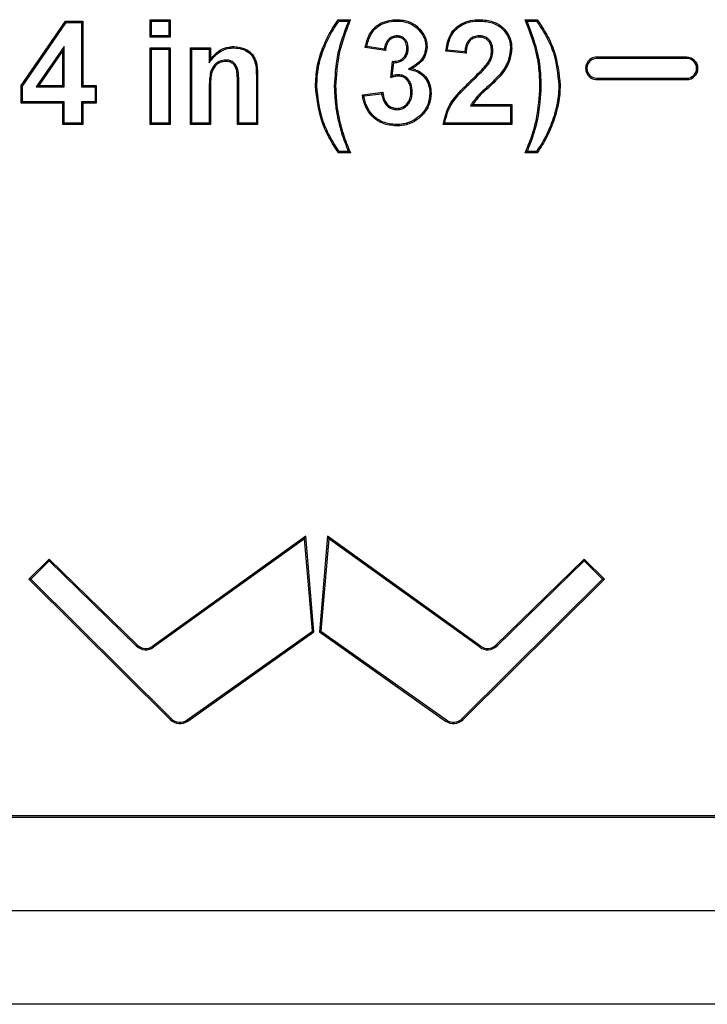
# Model space of a CAD drawing. Header units: inches. Extents: x 0.3 to 33.8, y 0.2 to 21.7.
# Tile 6 of 192: x 12.2769 to 12.3687, y 6.2829 to 6.4144. Entities that reach past the tile are written whole.
import ezdxf

# ---------------------------------------------------------------- set-up
doc = ezdxf.new("R2010")
doc.units = ezdxf.units.IN
doc.header["$MEASUREMENT"] = 0

msp = doc.modelspace()

# ---------------------------------------------------------------- linework, layer by layer
at = {"color": 7, "linetype": 'Continuous', "lineweight": 25}
for p, q in [((12.27709320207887, 6.405614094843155), (12.28301347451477, 6.414237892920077)), ((12.27726817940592, 6.405559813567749), (12.28310559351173, 6.414062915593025)), ((12.28310559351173, 6.414062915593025), (12.28301347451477, 6.414237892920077)), ((12.28301347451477, 6.414237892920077), (12.28534961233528, 6.414237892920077)), ((12.28310559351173, 6.414062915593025), (12.28517463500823, 6.414062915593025)), ((12.28517463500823, 6.414062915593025), (12.28534961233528, 6.414237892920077)), ((12.28517463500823, 6.414062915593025), (12.28517463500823, 6.405447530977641)), ((12.28534961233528, 6.414237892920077), (12.28534961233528, 6.405622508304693)), ((12.29449894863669, 6.414242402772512), (12.29432397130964, 6.414417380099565)), ((12.29432397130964, 6.414417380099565), (12.29701627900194, 6.414417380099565)), ((12.29432397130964, 6.412084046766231), (12.29432397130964, 6.414417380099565)), ((12.29449894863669, 6.412259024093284), (12.29449894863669, 6.414242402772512)), ((12.29449894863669, 6.414242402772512), (12.29684130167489, 6.414242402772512)), ((12.29684130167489, 6.414242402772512), (12.29701627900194, 6.414417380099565)), ((12.29684130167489, 6.414242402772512), (12.29684130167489, 6.412259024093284)), ((12.29701627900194, 6.414417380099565), (12.29701627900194, 6.412084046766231)), ((12.31954316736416, 6.414242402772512), (12.31945217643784, 6.414417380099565)), ((12.31945217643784, 6.414417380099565), (12.32106756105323, 6.414417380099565)), ((12.31954316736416, 6.414242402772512), (12.32080938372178, 6.414242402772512)), ((12.32724926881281, 6.41424234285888), (12.32724865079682, 6.414417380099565)), ((12.3383090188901, 6.414242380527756), (12.33830954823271, 6.414417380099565)), ((12.34440089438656, 6.414417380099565), (12.34601627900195, 6.414417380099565)), ((12.34465909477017, 6.414242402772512), (12.34592619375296, 6.414242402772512)), ((12.29449894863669, 6.412259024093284), (12.29432397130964, 6.412084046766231)), ((12.29701627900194, 6.412084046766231), (12.29432397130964, 6.412084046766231)), ((12.29684130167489, 6.412259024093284), (12.29449894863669, 6.412259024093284)), ((12.29684130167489, 6.412259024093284), (12.29701627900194, 6.412084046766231)), ((12.32727079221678, 6.412259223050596), (12.32727108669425, 6.412084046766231)), ((12.33021138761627, 6.413038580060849), (12.33033919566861, 6.413158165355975)), ((12.33825371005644, 6.412259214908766), (12.33825345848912, 6.412084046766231)), ((12.28283228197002, 6.410847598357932), (12.27912501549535, 6.405447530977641)), ((12.28283228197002, 6.410847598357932), (12.28265730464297, 6.410283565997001)), ((12.28283228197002, 6.405447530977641), (12.28283228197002, 6.410847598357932)), ((12.29449894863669, 6.410473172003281), (12.29432397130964, 6.410648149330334)), ((12.29432397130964, 6.400417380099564), (12.29432397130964, 6.410648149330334)), ((12.29432397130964, 6.410648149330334), (12.29701627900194, 6.410648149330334)), ((12.29684130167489, 6.410473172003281), (12.29701627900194, 6.410648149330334)), ((12.29701627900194, 6.410648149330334), (12.29701627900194, 6.400417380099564)), ((12.2998835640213, 6.410473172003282), (12.29970858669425, 6.410648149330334)), ((12.29970858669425, 6.410648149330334), (12.30240089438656, 6.410648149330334)), ((12.29970858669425, 6.400417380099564), (12.29970858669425, 6.410648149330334)), ((12.30222591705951, 6.410473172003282), (12.30240089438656, 6.410648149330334)), ((12.30240089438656, 6.410648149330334), (12.30240089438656, 6.409172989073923)), ((12.30551134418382, 6.41065259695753), (12.30551107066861, 6.410827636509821)), ((12.32573422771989, 6.41028917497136), (12.32304192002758, 6.410693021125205)), ((12.32558613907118, 6.410488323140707), (12.32325265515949, 6.410838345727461)), ((12.33112327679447, 6.410828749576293), (12.331298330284, 6.410827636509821)), ((12.28265730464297, 6.410283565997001), (12.27945738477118, 6.405622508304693)), ((12.28265730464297, 6.405622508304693), (12.28265730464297, 6.410283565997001)), ((12.29449894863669, 6.400592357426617), (12.29449894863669, 6.410473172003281)), ((12.29449894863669, 6.410473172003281), (12.29684130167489, 6.410473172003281)), ((12.29684130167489, 6.410473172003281), (12.29684130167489, 6.400592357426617)), ((12.2998835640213, 6.400592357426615), (12.2998835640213, 6.410473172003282)), ((12.2998835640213, 6.410473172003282), (12.30222591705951, 6.410473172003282)), ((12.30222591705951, 6.410473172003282), (12.30222591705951, 6.408671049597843)), ((12.31751682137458, 6.410535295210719), (12.31735442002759, 6.410600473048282)), ((12.32878114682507, 6.410591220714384), (12.32860602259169, 6.410592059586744)), ((12.33650345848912, 6.409930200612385), (12.33381115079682, 6.410193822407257)), ((12.33634206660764, 6.410121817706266), (12.33400658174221, 6.410350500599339)), ((12.34008885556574, 6.410245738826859), (12.33991371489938, 6.410247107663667)), ((12.3424310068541, 6.41060913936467), (12.34260602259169, 6.41060888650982)), ((12.35396499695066, 6.409242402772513), (12.35396499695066, 6.409417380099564)), ((12.36596499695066, 6.409417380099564), (12.35396499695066, 6.409417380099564)), ((12.36596499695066, 6.409242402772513), (12.36596499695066, 6.409417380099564)), ((12.30222591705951, 6.408671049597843), (12.30240089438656, 6.409172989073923)), ((12.3044498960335, 6.409028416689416), (12.30445097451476, 6.408853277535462)), ((12.32645217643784, 6.406679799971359), (12.326704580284, 6.408853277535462)), ((12.32665635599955, 6.406921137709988), (12.32686031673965, 6.408677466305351)), ((12.33952731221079, 6.408532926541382), (12.33938086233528, 6.408628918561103)), ((12.36596499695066, 6.409242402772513), (12.35396499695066, 6.409242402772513)), ((12.30850796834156, 6.406743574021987), (12.30868294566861, 6.406744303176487)), ((12.30850796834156, 6.406743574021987), (12.30850796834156, 6.400592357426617)), ((12.30868294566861, 6.406744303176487), (12.30868294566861, 6.400417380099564)), ((12.32752432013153, 6.407054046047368), (12.32752068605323, 6.406878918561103)), ((12.32881751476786, 6.407818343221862), (12.32928470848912, 6.407885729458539)), ((12.34111035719, 6.407204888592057), (12.34124865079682, 6.407097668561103)), ((12.27726817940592, 6.405559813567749), (12.27709320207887, 6.405614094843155)), ((12.27709320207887, 6.40328917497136), (12.27709320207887, 6.405614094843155)), ((12.27726817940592, 6.403464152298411), (12.27726817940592, 6.405559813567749)), ((12.27912501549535, 6.405447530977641), (12.27945738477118, 6.405622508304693)), ((12.27912501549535, 6.405447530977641), (12.28283228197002, 6.405447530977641)), ((12.27945738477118, 6.405622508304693), (12.28265730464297, 6.405622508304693)), ((12.28283228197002, 6.405447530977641), (12.28265730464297, 6.405622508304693)), ((12.28517463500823, 6.405447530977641), (12.28534961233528, 6.405622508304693)), ((12.28517463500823, 6.405447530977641), (12.2869695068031, 6.405447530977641)), ((12.28534961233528, 6.405622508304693), (12.28714448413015, 6.405622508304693)), ((12.2869695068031, 6.405447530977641), (12.28714448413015, 6.405622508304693)), ((12.2869695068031, 6.405447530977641), (12.2869695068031, 6.403464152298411)), ((12.28714448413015, 6.405622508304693), (12.28714448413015, 6.40328917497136)), ((12.30616561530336, 6.405667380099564), (12.3059906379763, 6.405667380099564)), ((12.3059906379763, 6.400417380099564), (12.3059906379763, 6.405667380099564)), ((12.30616561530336, 6.400592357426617), (12.30616561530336, 6.405667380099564)), ((12.31657588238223, 6.405541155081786), (12.31640089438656, 6.405541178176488)), ((12.31891821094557, 6.405487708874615), (12.31909320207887, 6.405487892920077)), ((12.33735952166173, 6.406242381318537), (12.33723823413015, 6.406368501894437)), ((12.34655024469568, 6.405487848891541), (12.34637525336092, 6.405487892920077)), ((12.34889257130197, 6.405682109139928), (12.34906756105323, 6.405681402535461)), ((12.35396499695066, 6.406592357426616), (12.35396499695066, 6.406417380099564)), ((12.35396499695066, 6.406592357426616), (12.36596499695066, 6.406592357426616)), ((12.35396499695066, 6.406417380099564), (12.36596499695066, 6.406417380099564)), ((12.36596499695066, 6.406592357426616), (12.36596499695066, 6.406417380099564)), ((12.30222591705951, 6.405076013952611), (12.30222591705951, 6.400592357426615)), ((12.30222591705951, 6.405076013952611), (12.30240089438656, 6.405075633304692)), ((12.30240089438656, 6.405075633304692), (12.30240089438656, 6.400417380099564)), ((12.32268294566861, 6.404394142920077), (12.32537525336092, 6.404725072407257)), ((12.32287850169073, 6.40424188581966), (12.32522646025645, 6.40453048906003)), ((12.32931952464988, 6.404791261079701), (12.32914448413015, 6.404789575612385)), ((12.3316617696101, 6.404612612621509), (12.33183679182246, 6.404612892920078)), ((12.27726817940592, 6.403464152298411), (12.27709320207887, 6.40328917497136)), ((12.28265730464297, 6.40328917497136), (12.27709320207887, 6.40328917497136)), ((12.28283228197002, 6.403464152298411), (12.27726817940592, 6.403464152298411)), ((12.28283228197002, 6.403464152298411), (12.28265730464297, 6.40328917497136)), ((12.28265730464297, 6.400417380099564), (12.28265730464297, 6.40328917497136)), ((12.28283228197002, 6.400592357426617), (12.28283228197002, 6.403464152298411)), ((12.2869695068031, 6.403464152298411), (12.28517463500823, 6.403464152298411)), ((12.28517463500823, 6.403464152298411), (12.28517463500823, 6.400592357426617)), ((12.28517463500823, 6.403464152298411), (12.28534961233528, 6.40328917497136)), ((12.28534961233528, 6.40328917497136), (12.28534961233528, 6.400417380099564)), ((12.28714448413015, 6.40328917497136), (12.28534961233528, 6.40328917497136)), ((12.2869695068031, 6.403464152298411), (12.28714448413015, 6.40328917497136)), ((12.33709161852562, 6.40293471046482), (12.33740369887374, 6.403109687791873)), ((12.33709161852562, 6.40293471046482), (12.34243104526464, 6.40293471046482)), ((12.33740369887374, 6.403109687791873), (12.34260602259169, 6.403109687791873)), ((12.34243104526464, 6.40293471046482), (12.34260602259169, 6.403109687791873)), ((12.34243104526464, 6.40293471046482), (12.34243104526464, 6.400592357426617)), ((12.34260602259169, 6.403109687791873), (12.34260602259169, 6.400417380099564)), ((12.32726596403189, 6.402396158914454), (12.32726828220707, 6.402571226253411)), ((12.34825764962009, 6.401589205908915), (12.34842533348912, 6.40153917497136)), ((12.28283228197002, 6.400592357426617), (12.28265730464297, 6.400417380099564)), ((12.28534961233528, 6.400417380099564), (12.28265730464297, 6.400417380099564)), ((12.28517463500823, 6.400592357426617), (12.28283228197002, 6.400592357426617)), ((12.28517463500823, 6.400592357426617), (12.28534961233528, 6.400417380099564)), ((12.29449894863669, 6.400592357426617), (12.29432397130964, 6.400417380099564)), ((12.29701627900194, 6.400417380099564), (12.29432397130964, 6.400417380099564)), ((12.29684130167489, 6.400592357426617), (12.29449894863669, 6.400592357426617)), ((12.29684130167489, 6.400592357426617), (12.29701627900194, 6.400417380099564)), ((12.2998835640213, 6.400592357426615), (12.29970858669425, 6.400417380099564)), ((12.30240089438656, 6.400417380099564), (12.29970858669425, 6.400417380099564)), ((12.30222591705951, 6.400592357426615), (12.2998835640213, 6.400592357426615)), ((12.30222591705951, 6.400592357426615), (12.30240089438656, 6.400417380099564)), ((12.30616561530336, 6.400592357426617), (12.3059906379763, 6.400417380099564)), ((12.30868294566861, 6.400417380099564), (12.3059906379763, 6.400417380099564)), ((12.30850796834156, 6.400592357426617), (12.30616561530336, 6.400592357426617)), ((12.30850796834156, 6.400592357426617), (12.30868294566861, 6.400417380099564)), ((12.32721183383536, 6.400412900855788), (12.32721219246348, 6.400237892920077)), ((12.34260602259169, 6.400417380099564), (12.33345217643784, 6.400417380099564)), ((12.34243104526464, 6.400592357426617), (12.33365291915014, 6.400592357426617)), ((12.34243104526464, 6.400592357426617), (12.34260602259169, 6.400417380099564)), ((12.31987642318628, 6.39930667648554), (12.32004392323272, 6.399357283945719)), ((12.32106756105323, 6.396648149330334), (12.31945217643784, 6.396648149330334)), ((12.32080598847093, 6.396823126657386), (12.31954436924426, 6.396823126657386)), ((12.34601627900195, 6.396648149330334), (12.34440089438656, 6.396648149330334)), ((12.34592366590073, 6.396823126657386), (12.34466325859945, 6.396823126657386)), ((12.3151078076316, 6.345420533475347), (12.29468639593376, 6.330741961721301)), ((12.31495951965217, 6.34509845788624), (12.29478852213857, 6.330599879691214)), ((12.31495951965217, 6.34509845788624), (12.3151078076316, 6.345420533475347)), ((12.31600787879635, 6.332738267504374), (12.31495951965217, 6.34509845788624)), ((12.31619069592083, 6.332653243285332), (12.3151078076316, 6.345420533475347)), ((12.31802219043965, 6.345420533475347), (12.31693930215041, 6.332653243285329)), ((12.31817047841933, 6.345098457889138), (12.31712211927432, 6.332738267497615)), ((12.31817047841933, 6.345098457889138), (12.31802219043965, 6.345420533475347)), ((12.33844360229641, 6.330741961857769), (12.31802219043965, 6.345420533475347)), ((12.33834147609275, 6.330599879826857), (12.31817047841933, 6.345098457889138)), ((12.28083844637, 6.342377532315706), (12.27815328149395, 6.339688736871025)), ((12.28084023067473, 6.342131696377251), (12.28083844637, 6.342377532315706)), ((12.29264467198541, 6.330893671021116), (12.28083844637, 6.342377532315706)), ((12.35229154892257, 6.342377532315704), (12.34048532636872, 6.330893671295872)), ((12.35228976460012, 6.342131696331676), (12.35229154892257, 6.342377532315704)), ((12.35497671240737, 6.339688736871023), (12.35229154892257, 6.342377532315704)), ((12.28084023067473, 6.342131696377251), (12.2784010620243, 6.339689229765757)), ((12.29252266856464, 6.330768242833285), (12.28084023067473, 6.342131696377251)), ((12.35228976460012, 6.342131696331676), (12.34060732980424, 6.330768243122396)), ((12.35472893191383, 6.339689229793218), (12.35228976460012, 6.342131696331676)), ((12.2784010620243, 6.339689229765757), (12.27815328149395, 6.339688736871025)), ((12.27815328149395, 6.339688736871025), (12.29702327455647, 6.320942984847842)), ((12.2784010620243, 6.339689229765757), (12.29714659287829, 6.321067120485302)), ((12.33598340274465, 6.321067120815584), (12.35472893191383, 6.339689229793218)), ((12.33610672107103, 6.320942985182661), (12.35497671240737, 6.339688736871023)), ((12.35472893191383, 6.339689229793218), (12.35497671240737, 6.339688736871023)), ((12.29925550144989, 6.320891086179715), (12.31600787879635, 6.332738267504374)), ((12.29935653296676, 6.320748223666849), (12.31619069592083, 6.332653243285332)), ((12.31600787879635, 6.332738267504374), (12.31619069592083, 6.332653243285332)), ((12.31712211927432, 6.332738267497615), (12.31693930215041, 6.332653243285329)), ((12.31693930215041, 6.332653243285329), (12.3337734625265, 6.3207482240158)), ((12.31712211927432, 6.332738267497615), (12.3338744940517, 6.320891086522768)), ((12.29252266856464, 6.330768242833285), (12.29264467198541, 6.330893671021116)), ((12.29478852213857, 6.330599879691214), (12.29468639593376, 6.330741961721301)), ((12.33834147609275, 6.330599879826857), (12.33844360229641, 6.330741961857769)), ((12.34060732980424, 6.330768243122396), (12.34048532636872, 6.330893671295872)), ((12.29714659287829, 6.321067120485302), (12.29702327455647, 6.320942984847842)), ((12.29925550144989, 6.320891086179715), (12.29935653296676, 6.320748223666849)), ((12.3338744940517, 6.320891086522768), (12.3337734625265, 6.3207482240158)), ((12.33598340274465, 6.321067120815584), (12.33610672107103, 6.320942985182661)), ((12.24523036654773, 6.308135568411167), (12.53656499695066, 6.308135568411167)), ((12.24610895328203, 6.307917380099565), (12.53656499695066, 6.307917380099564)), ((13.12555763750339, 6.295417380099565), (12.2255576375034, 6.295417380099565)), ((13.12555763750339, 6.282917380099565), (12.2255576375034, 6.282917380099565))]:
    msp.add_line(p, q, dxfattribs=at)
at = {"color": 7, "linetype": 'Continuous', "lineweight": 25, "flags": 128}
for points in [[(12.34465909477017, 6.414242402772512), (12.34453005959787, 6.414329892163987), (12.34440089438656, 6.414417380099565)], [(12.34592619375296, 6.414242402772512), (12.34597126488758, 6.414329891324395), (12.34601627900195, 6.414417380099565)], [(12.31954436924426, 6.396823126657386), (12.31949824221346, 6.396735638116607), (12.31945217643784, 6.396648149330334)], [(12.32080598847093, 6.396823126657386), (12.32093670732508, 6.39673563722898), (12.32106756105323, 6.396648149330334)], [(12.34466325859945, 6.396823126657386), (12.34453210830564, 6.396735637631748), (12.34440089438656, 6.396648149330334)], [(12.34592366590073, 6.396823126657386), (12.34596999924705, 6.39673563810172), (12.34601627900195, 6.396648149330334)]]:
    msp.add_lwpolyline(points, dxfattribs=at)
at = {"color": 7, "linetype": 'Continuous', "lineweight": 25}
for centre, radius, start, end in [((12.35396499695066, 6.407917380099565), 0.001500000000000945, 90, 270.0000000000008), ((12.36596499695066, 6.407917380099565), 0.001500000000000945, 270.0000000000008, 90), ((12.35396499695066, 6.407917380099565), 0.001325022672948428, 90, 270.0000000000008), ((12.36596499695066, 6.407917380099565), 0.001325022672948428, 270.0000000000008, 90), ((12.29375607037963, 6.332036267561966), 0.001768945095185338, 225.7929955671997, 305.707953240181), ((12.29375607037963, 6.332036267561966), 0.00159396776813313, 225.792995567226, 305.7079532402), ((12.33937392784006, 6.332036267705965), 0.001768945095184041, 234.2920472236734, 314.2070111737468), ((12.33937392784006, 6.332036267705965), 0.001593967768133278, 234.2920472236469, 314.2070111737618), ((12.29830579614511, 6.322234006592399), 0.001819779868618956, 225.1892415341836, 305.2677223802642), ((12.29830579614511, 6.322234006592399), 0.001644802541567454, 225.18924153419, 305.267722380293), ((12.33482419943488, 6.322234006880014), 0.001819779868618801, 234.7322742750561, 314.8107605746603), ((12.33482419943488, 6.322234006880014), 0.001644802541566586, 234.7322742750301, 314.8107605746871)]:
    msp.add_arc(centre, radius, start, end, dxfattribs=at)
for points, knots in [([(12.31735442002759, 6.410600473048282), (12.31751002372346, 6.410970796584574), (12.31782131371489, 6.411711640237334), (12.31849742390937, 6.413002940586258), (12.31908729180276, 6.413876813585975), (12.31945217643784, 6.414417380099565)], [0, 0, 0, 0, 0.2759974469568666, 0.5521414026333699, 1, 1, 1, 1]), ([(12.31751682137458, 6.410535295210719), (12.3176724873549, 6.410905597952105), (12.31798390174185, 6.411646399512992), (12.31864086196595, 6.412898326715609), (12.31920407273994, 6.413737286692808), (12.31954316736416, 6.414242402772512)], [0, 0, 0, 0, 0.2845467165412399, 0.5692441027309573, 1, 1, 1, 1]), ([(12.32080938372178, 6.414242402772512), (12.32052391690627, 6.413491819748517), (12.3199527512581, 6.411990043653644), (12.31910466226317, 6.409094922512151), (12.31899059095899, 6.406888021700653), (12.31891821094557, 6.405487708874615)], [0, 0, 0, 0, 0.2674999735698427, 0.5352173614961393, 1, 1, 1, 1]), ([(12.32106756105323, 6.414417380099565), (12.32077846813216, 6.413668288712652), (12.3202000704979, 6.412169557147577), (12.31929945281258, 6.409223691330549), (12.31917405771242, 6.406952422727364), (12.31909320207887, 6.405487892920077)], [0, 0, 0, 0, 0.261956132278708, 0.5241041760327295, 1, 1, 1, 1]), ([(12.32080938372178, 6.414242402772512), (12.32085233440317, 6.414271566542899), (12.32093823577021, 6.414329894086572), (12.32102445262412, 6.414388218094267), (12.32106756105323, 6.414417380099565)], [0, 0, 0, 0, 0.4999999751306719, 1, 1, 1, 1]), ([(12.32304192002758, 6.410693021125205), (12.32318889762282, 6.411307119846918), (12.32342714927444, 6.412302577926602), (12.32429452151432, 6.413446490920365), (12.32532598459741, 6.41408611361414), (12.32634765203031, 6.414385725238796), (12.32700861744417, 6.414408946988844), (12.32724865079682, 6.414417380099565)], [0, 0, 0, 0, 0.3031511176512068, 0.4914099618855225, 0.6794278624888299, 0.8835824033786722, 0.9999999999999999, 0.9999999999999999, 0.9999999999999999, 0.9999999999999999]), ([(12.32325265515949, 6.410838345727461), (12.32338848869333, 6.411366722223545), (12.3236158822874, 6.412251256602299), (12.3243938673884, 6.413294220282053), (12.32536008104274, 6.413905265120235), (12.32634532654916, 6.414208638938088), (12.32699653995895, 6.414232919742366), (12.32724926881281, 6.41424234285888)], [0, 0, 0, 0, 0.2816635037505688, 0.471521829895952, 0.661204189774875, 0.8685170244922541, 0.9999999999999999, 0.9999999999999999, 0.9999999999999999, 0.9999999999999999]), ([(12.32724865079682, 6.414417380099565), (12.3275479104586, 6.414403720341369), (12.32831333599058, 6.414368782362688), (12.3294348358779, 6.413987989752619), (12.33006011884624, 6.413414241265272), (12.33033919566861, 6.413158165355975)], [0, 0, 0, 0, 0.2622320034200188, 0.6707187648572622, 0.9999999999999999, 0.9999999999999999, 0.9999999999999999, 0.9999999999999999]), ([(12.32724926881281, 6.41424234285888), (12.32753523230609, 6.414229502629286), (12.32826965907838, 6.414196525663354), (12.32934551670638, 6.413834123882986), (12.32994491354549, 6.413283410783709), (12.33021138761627, 6.413038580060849)], [0, 0, 0, 0, 0.261540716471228, 0.6717028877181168, 1, 1, 1, 1]), ([(12.33381115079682, 6.410193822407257), (12.33391497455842, 6.410856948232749), (12.33408198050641, 6.411923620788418), (12.33489445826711, 6.413196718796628), (12.33590514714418, 6.413929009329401), (12.33707821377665, 6.414353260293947), (12.33790378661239, 6.414396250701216), (12.33830954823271, 6.414417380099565)], [0, 0, 0, 0, 0.2891442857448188, 0.4651036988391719, 0.6413562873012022, 0.8237298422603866, 1, 1, 1, 1]), ([(12.33400658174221, 6.410350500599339), (12.33410775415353, 6.410931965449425), (12.33427408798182, 6.411887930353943), (12.33500454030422, 6.413049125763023), (12.33594476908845, 6.413746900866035), (12.33707622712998, 6.414175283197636), (12.33789224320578, 6.414219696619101), (12.3383090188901, 6.414242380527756)], [0, 0, 0, 0, 0.2717156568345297, 0.4467176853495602, 0.6220911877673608, 0.8069851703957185, 1, 1, 1, 1]), ([(12.3383090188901, 6.414242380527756), (12.33889576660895, 6.414204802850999), (12.33989226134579, 6.414140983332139), (12.34114343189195, 6.413455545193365), (12.34197524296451, 6.412541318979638), (12.34238320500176, 6.411524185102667), (12.34241771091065, 6.410863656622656), (12.3424310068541, 6.41060913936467)], [0, 0, 0, 0, 0.283085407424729, 0.480774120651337, 0.6783583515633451, 0.8760638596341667, 1, 1, 1, 1]), ([(12.33830954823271, 6.414417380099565), (12.33891609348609, 6.414377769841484), (12.33995203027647, 6.414310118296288), (12.34125539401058, 6.413594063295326), (12.34212661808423, 6.412635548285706), (12.34255526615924, 6.411569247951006), (12.34259189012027, 6.410876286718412), (12.34260602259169, 6.41060888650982)], [0, 0, 0, 0, 0.2802385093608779, 0.4786277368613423, 0.6769197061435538, 0.8753296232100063, 1, 1, 1, 1]), ([(12.34637525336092, 6.405487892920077), (12.34635167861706, 6.406292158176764), (12.34630450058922, 6.407901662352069), (12.34574038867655, 6.410933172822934), (12.34492592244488, 6.413051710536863), (12.34440089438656, 6.414417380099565)], [0, 0, 0, 0, 0.2619609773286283, 0.5242390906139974, 1, 1, 1, 1]), ([(12.34655024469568, 6.405487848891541), (12.34652674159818, 6.406292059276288), (12.34647970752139, 6.407901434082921), (12.34593449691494, 6.410871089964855), (12.34515412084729, 6.412933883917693), (12.34465909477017, 6.414242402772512)], [0, 0, 0, 0, 0.267519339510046, 0.5353560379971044, 1, 1, 1, 1]), ([(12.34592619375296, 6.414242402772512), (12.34636971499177, 6.413570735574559), (12.34725716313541, 6.412226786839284), (12.34851277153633, 6.409400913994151), (12.34874391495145, 6.407137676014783), (12.34889257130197, 6.405682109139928)], [0, 0, 0, 0, 0.2628299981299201, 0.5259003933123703, 1, 1, 1, 1]), ([(12.34601627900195, 6.414417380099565), (12.346463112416, 6.413748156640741), (12.34735726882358, 6.41240897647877), (12.34866209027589, 6.409533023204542), (12.34890734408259, 6.407203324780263), (12.34906756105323, 6.405681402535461)], [0, 0, 0, 0, 0.2572513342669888, 0.5147845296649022, 1, 1, 1, 1]), ([(12.32727079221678, 6.412259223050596), (12.32706861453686, 6.412237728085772), (12.32667002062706, 6.412195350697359), (12.32618623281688, 6.411854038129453), (12.32580507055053, 6.411350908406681), (12.32564782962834, 6.410868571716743), (12.32559652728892, 6.410552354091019), (12.32558613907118, 6.410488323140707)], [0, 0, 0, 0, 0.2249051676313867, 0.4434012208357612, 0.6401604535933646, 0.9271360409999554, 1, 1, 1, 1]), ([(12.32727108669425, 6.412084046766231), (12.32710018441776, 6.412067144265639), (12.32675687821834, 6.412033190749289), (12.32633194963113, 6.411745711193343), (12.32598490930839, 6.41130782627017), (12.3258056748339, 6.410800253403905), (12.32575412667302, 6.410431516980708), (12.32573422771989, 6.41028917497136)], [0, 0, 0, 0, 0.1954191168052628, 0.3925552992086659, 0.5703781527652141, 0.8341546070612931, 1, 1, 1, 1]), ([(12.32878114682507, 6.410591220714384), (12.32876415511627, 6.410830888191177), (12.32873505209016, 6.41124138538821), (12.32844333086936, 6.41175478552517), (12.32806168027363, 6.412089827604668), (12.32764206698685, 6.412242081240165), (12.32737637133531, 6.412254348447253), (12.32727079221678, 6.412259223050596)], [0, 0, 0, 0, 0.2819487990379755, 0.4829157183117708, 0.6843766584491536, 0.8745811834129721, 1, 1, 1, 1]), ([(12.32860602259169, 6.410592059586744), (12.32858569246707, 6.410844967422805), (12.32855344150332, 6.411246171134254), (12.32824608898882, 6.41170818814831), (12.3278990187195, 6.411976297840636), (12.32754934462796, 6.412072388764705), (12.32734139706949, 6.412081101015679), (12.32727108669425, 6.412084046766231)], [0, 0, 0, 0, 0.332112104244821, 0.5268504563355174, 0.7220126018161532, 0.9060080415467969, 1, 1, 1, 1]), ([(12.33021138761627, 6.413038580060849), (12.33046495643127, 6.412716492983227), (12.3308435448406, 6.412235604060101), (12.33108968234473, 6.41144672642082), (12.33111191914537, 6.411037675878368), (12.33112327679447, 6.410828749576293)], [0, 0, 0, 0, 0.4980661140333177, 0.7436326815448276, 0.9999999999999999, 0.9999999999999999, 0.9999999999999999, 0.9999999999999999]), ([(12.33033919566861, 6.413158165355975), (12.33059302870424, 6.412837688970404), (12.33098558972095, 6.412342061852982), (12.33125872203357, 6.411513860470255), (12.33128492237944, 6.411059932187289), (12.331298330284, 6.410827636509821)], [0, 0, 0, 0, 0.4718407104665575, 0.7297169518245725, 1, 1, 1, 1]), ([(12.33825371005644, 6.412259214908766), (12.33800499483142, 6.412239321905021), (12.3375705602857, 6.412204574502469), (12.33703245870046, 6.411875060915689), (12.33663122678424, 6.41139009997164), (12.3364209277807, 6.410773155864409), (12.33636632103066, 6.410322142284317), (12.33634206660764, 6.410121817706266)], [0, 0, 0, 0, 0.2303493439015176, 0.4023545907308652, 0.5742820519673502, 0.8109108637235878, 1, 1, 1, 1]), ([(12.33825345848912, 6.412084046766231), (12.33800326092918, 6.412062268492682), (12.33758672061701, 6.412026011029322), (12.33709659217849, 6.411693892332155), (12.33674760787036, 6.411226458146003), (12.33656478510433, 6.41061079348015), (12.33652302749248, 6.410147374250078), (12.33650345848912, 6.409930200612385)], [0, 0, 0, 0, 0.2370883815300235, 0.3947155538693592, 0.5522833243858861, 0.7901851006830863, 1, 1, 1, 1]), ([(12.33991371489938, 6.410247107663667), (12.33989723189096, 6.41052625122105), (12.33987056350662, 6.410977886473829), (12.33957143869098, 6.411535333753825), (12.33919003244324, 6.411876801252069), (12.33872666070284, 6.412059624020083), (12.33840979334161, 6.412075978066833), (12.33825345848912, 6.412084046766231)], [0, 0, 0, 0, 0.2955569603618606, 0.4781910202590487, 0.6616268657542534, 0.8330547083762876, 0.9999999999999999, 0.9999999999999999, 0.9999999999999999, 0.9999999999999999]), ([(12.34008885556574, 6.410245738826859), (12.34007098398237, 6.410540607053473), (12.34004139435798, 6.411028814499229), (12.33971659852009, 6.411639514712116), (12.33929085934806, 6.412024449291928), (12.33877608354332, 6.412231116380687), (12.33842486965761, 6.412250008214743), (12.33825371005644, 6.412259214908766)], [0, 0, 0, 0, 0.2845587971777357, 0.4711383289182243, 0.658457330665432, 0.8335535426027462, 1, 1, 1, 1]), ([(12.30222591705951, 6.408671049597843), (12.30246898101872, 6.408992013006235), (12.30295846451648, 6.409638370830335), (12.30394081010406, 6.410379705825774), (12.30486217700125, 6.410634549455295), (12.30538545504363, 6.410649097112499), (12.30551134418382, 6.41065259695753)], [0, 0, 0, 0, 0.3014686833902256, 0.6070992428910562, 0.9054767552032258, 1, 1, 1, 1]), ([(12.30240089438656, 6.409172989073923), (12.30280576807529, 6.409623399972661), (12.30347686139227, 6.410369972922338), (12.30466363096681, 6.410786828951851), (12.30528299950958, 6.410816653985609), (12.30551107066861, 6.410827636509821)], [0, 0, 0, 0, 0.4900065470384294, 0.8122042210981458, 1, 1, 1, 1]), ([(12.30551107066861, 6.410827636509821), (12.30596127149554, 6.41078219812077), (12.30672454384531, 6.410705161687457), (12.3076850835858, 6.410165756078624), (12.30830593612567, 6.409397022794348), (12.30867579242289, 6.408215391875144), (12.30868019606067, 6.407309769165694), (12.30868294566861, 6.406744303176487)], [0, 0, 0, 0, 0.2266941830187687, 0.3843382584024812, 0.5436126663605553, 0.7150341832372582, 1, 1, 1, 1]), ([(12.30551134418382, 6.41065259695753), (12.30586420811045, 6.410623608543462), (12.30653133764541, 6.410568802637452), (12.30737641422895, 6.410160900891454), (12.30801046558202, 6.409539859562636), (12.30850975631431, 6.408392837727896), (12.3085086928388, 6.407411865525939), (12.30850796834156, 6.406743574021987)], [0, 0, 0, 0, 0.1865621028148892, 0.3527169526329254, 0.4857985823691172, 0.6496980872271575, 0.9999999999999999, 0.9999999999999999, 0.9999999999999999, 0.9999999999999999]), ([(12.32325265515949, 6.410838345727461), (12.32321747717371, 6.410814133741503), (12.32314712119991, 6.410765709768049), (12.32307698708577, 6.410717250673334), (12.32304192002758, 6.410693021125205)], [0, 0, 0, 0, 0.4999999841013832, 1, 1, 1, 1]), ([(12.33112327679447, 6.410828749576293), (12.33108965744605, 6.41048686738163), (12.33102216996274, 6.409800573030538), (12.33037882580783, 6.408816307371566), (12.32955784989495, 6.408235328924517), (12.32899043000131, 6.407915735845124), (12.32881751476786, 6.407818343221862)], [0, 0, 0, 0, 0.2545786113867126, 0.5110411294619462, 0.850994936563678, 1, 1, 1, 1]), ([(12.331298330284, 6.410827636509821), (12.33125282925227, 6.410422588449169), (12.3311659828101, 6.409649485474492), (12.33041245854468, 6.408594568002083), (12.32969322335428, 6.408142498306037), (12.32928470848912, 6.407885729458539)], [0, 0, 0, 0, 0.3222345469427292, 0.6150393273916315, 0.9999999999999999, 0.9999999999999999, 0.9999999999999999, 0.9999999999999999]), ([(12.31640089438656, 6.405541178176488), (12.31644226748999, 6.406389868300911), (12.3165049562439, 6.407675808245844), (12.3169014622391, 6.40936139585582), (12.31720293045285, 6.410186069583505), (12.31735442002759, 6.410600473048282)], [0, 0, 0, 0, 0.491255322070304, 0.7443527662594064, 1, 1, 1, 1]), ([(12.31657588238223, 6.405541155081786), (12.31661666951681, 6.406378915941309), (12.31667846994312, 6.407648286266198), (12.3170697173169, 6.409312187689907), (12.31736728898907, 6.410126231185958), (12.31751682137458, 6.410535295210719)], [0, 0, 0, 0, 0.4912594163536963, 0.744353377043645, 1, 1, 1, 1]), ([(12.32558613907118, 6.410488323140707), (12.32561064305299, 6.41045515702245), (12.32565965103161, 6.410388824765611), (12.32570936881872, 6.410322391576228), (12.32573422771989, 6.41028917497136)], [0, 0, 0, 0, 0.4999998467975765, 1, 1, 1, 1]), ([(12.326704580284, 6.408853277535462), (12.32701021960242, 6.408865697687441), (12.32748352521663, 6.40888493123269), (12.32804741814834, 6.409203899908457), (12.32837516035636, 6.409593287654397), (12.32857874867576, 6.41007212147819), (12.32859690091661, 6.41041816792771), (12.32860602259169, 6.410592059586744)], [0, 0, 0, 0, 0.3083721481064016, 0.477537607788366, 0.6468291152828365, 0.8225282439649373, 1, 1, 1, 1]), ([(12.32686031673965, 6.408677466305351), (12.32713119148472, 6.408701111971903), (12.32758672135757, 6.40874087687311), (12.32815427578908, 6.409061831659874), (12.32852154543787, 6.409491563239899), (12.32874968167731, 6.410019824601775), (12.32877068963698, 6.410401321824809), (12.32878114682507, 6.410591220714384)], [0, 0, 0, 0, 0.2647545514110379, 0.4452375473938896, 0.6258395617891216, 0.813753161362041, 1, 1, 1, 1]), ([(12.33400658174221, 6.410350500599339), (12.33397393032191, 6.410324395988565), (12.33390862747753, 6.41027218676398), (12.33384364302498, 6.410219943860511), (12.33381115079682, 6.410193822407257)], [0, 0, 0, 0, 0.4999999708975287, 1, 1, 1, 1]), ([(12.33634206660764, 6.410121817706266), (12.3363614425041, 6.410098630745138), (12.33639780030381, 6.410055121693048), (12.33645172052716, 6.409991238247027), (12.33648621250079, 6.40995054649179), (12.33650345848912, 6.409930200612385)], [0, 0, 0, 0, 0.3632546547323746, 0.6816272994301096, 1, 1, 1, 1]), ([(12.33938086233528, 6.408628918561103), (12.33946197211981, 6.40876448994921), (12.33962441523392, 6.409036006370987), (12.3398527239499, 6.409569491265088), (12.33989037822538, 6.409987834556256), (12.33991371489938, 6.410247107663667)], [0, 0, 0, 0, 0.274938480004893, 0.5506347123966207, 0.9999999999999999, 0.9999999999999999, 0.9999999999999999, 0.9999999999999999]), ([(12.33952731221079, 6.408532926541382), (12.33960846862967, 6.40866845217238), (12.3397709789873, 6.408939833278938), (12.34001793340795, 6.409501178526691), (12.34006097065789, 6.409952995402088), (12.34008885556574, 6.410245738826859)], [0, 0, 0, 0, 0.2599282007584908, 0.5204890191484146, 1, 1, 1, 1]), ([(12.3424310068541, 6.41060913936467), (12.34237109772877, 6.410028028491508), (12.34227730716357, 6.409118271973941), (12.34169412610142, 6.408009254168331), (12.34130645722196, 6.407475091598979), (12.34111035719, 6.407204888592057)], [0, 0, 0, 0, 0.4663153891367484, 0.7300387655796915, 0.9999999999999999, 0.9999999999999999, 0.9999999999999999, 0.9999999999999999]), ([(12.34260602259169, 6.41060888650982), (12.34254335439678, 6.41000393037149), (12.34244588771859, 6.409063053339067), (12.341845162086, 6.407919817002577), (12.34144901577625, 6.407373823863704), (12.34124865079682, 6.407097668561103)], [0, 0, 0, 0, 0.4709066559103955, 0.7323923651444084, 1, 1, 1, 1]), ([(12.3044498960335, 6.409028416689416), (12.30416559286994, 6.408996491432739), (12.30361340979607, 6.408934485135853), (12.30295158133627, 6.408458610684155), (12.30248204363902, 6.407801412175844), (12.30222486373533, 6.406642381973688), (12.30222548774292, 6.405714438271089), (12.30222591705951, 6.405076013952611)], [0, 0, 0, 0, 0.1644454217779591, 0.3193913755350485, 0.4586280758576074, 0.627536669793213, 1, 1, 1, 1]), ([(12.30445097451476, 6.408853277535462), (12.30421163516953, 6.408829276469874), (12.30373076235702, 6.408781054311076), (12.30313196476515, 6.408381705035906), (12.30271057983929, 6.407841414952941), (12.30237318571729, 6.406728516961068), (12.30238886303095, 6.405793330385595), (12.30240089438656, 6.405075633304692)], [0, 0, 0, 0, 0.1462529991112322, 0.2938467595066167, 0.4281624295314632, 0.5611505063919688, 0.9999999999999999, 0.9999999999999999, 0.9999999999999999, 0.9999999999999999]), ([(12.30616561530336, 6.405667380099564), (12.30616100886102, 6.406077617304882), (12.30615175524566, 6.406901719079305), (12.30606047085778, 6.40793898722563), (12.30561848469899, 6.408589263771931), (12.30518595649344, 6.408899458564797), (12.30477129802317, 6.409017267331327), (12.30452587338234, 6.409025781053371), (12.3044498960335, 6.409028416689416)], [0, 0, 0, 0, 0.2893223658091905, 0.5812029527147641, 0.7044129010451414, 0.8280589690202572, 0.9467713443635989, 0.9999999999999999, 0.9999999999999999, 0.9999999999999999, 0.9999999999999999]), ([(12.3059906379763, 6.405667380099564), (12.30598507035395, 6.406079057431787), (12.30597526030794, 6.406804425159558), (12.30591085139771, 6.407705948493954), (12.30563084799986, 6.408296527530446), (12.30528277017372, 6.408637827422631), (12.30486673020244, 6.408829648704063), (12.30458312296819, 6.408845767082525), (12.30445097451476, 6.408853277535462)], [0, 0, 0, 0, 0.3088573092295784, 0.5442007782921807, 0.6662566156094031, 0.7888700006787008, 0.9016227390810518, 1, 1, 1, 1]), ([(12.32686031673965, 6.408677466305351), (12.32684366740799, 6.408696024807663), (12.32680934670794, 6.408734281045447), (12.32675744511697, 6.408792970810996), (12.32672220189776, 6.40883317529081), (12.326704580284, 6.408853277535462)], [0, 0, 0, 0, 0.3202282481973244, 0.66011404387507, 1, 1, 1, 1]), ([(12.33723823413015, 6.406368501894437), (12.3375261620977, 6.406648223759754), (12.33804222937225, 6.40714958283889), (12.33878052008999, 6.40788257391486), (12.33918047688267, 6.408379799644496), (12.33938086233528, 6.408628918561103)], [0, 0, 0, 0, 0.3864093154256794, 0.692580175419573, 0.9999999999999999, 0.9999999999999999, 0.9999999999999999, 0.9999999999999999]), ([(12.33735952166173, 6.406242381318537), (12.33764744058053, 6.406522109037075), (12.33816816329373, 6.407028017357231), (12.33891584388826, 6.407770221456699), (12.33932320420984, 6.408278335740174), (12.33952731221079, 6.408532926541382)], [0, 0, 0, 0, 0.3815989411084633, 0.6901499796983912, 1, 1, 1, 1]), ([(12.32665635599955, 6.406921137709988), (12.32663591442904, 6.406897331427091), (12.32659503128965, 6.406849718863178), (12.32652697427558, 6.406769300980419), (12.32647931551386, 6.40671227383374), (12.32645217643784, 6.406679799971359)], [0, 0, 0, 0, 0.3009702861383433, 0.6019405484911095, 1, 1, 1, 1]), ([(12.32752068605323, 6.406878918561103), (12.32741897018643, 6.406875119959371), (12.32721549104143, 6.406867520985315), (12.32685765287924, 6.406797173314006), (12.32660607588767, 6.406724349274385), (12.32645217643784, 6.406679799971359)], [0, 0, 0, 0, 0.2795804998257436, 0.559291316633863, 1, 1, 1, 1]), ([(12.32752432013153, 6.407054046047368), (12.32742261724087, 6.407050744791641), (12.32722517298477, 6.407044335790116), (12.32693567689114, 6.406991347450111), (12.32674963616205, 6.406944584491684), (12.32665635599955, 6.406921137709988)], [0, 0, 0, 0, 0.3462557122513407, 0.6722149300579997, 0.9999999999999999, 0.9999999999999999, 0.9999999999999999, 0.9999999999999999]), ([(12.32914448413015, 6.404789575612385), (12.32912541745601, 6.405100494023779), (12.32909321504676, 6.405625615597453), (12.32873980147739, 6.406285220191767), (12.32831100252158, 6.406688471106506), (12.32786898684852, 6.406856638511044), (12.32761957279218, 6.406872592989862), (12.32752068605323, 6.406878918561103)], [0, 0, 0, 0, 0.3134005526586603, 0.5293137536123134, 0.7458884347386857, 0.8992508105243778, 1, 1, 1, 1]), ([(12.32931952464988, 6.404791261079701), (12.32929667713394, 6.405133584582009), (12.3292583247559, 6.405708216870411), (12.328859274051, 6.406420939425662), (12.3283828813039, 6.40685421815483), (12.32789923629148, 6.407029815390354), (12.32762711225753, 6.407047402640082), (12.32752432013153, 6.407054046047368)], [0, 0, 0, 0, 0.3160502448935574, 0.5305293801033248, 0.7457064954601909, 0.90394317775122, 1, 1, 1, 1]), ([(12.32881751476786, 6.407818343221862), (12.32928178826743, 6.407709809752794), (12.33007128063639, 6.407525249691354), (12.3309573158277, 6.406779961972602), (12.33148191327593, 6.405922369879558), (12.33164845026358, 6.405157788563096), (12.33165917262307, 6.404718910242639), (12.3316617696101, 6.404612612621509)], [0, 0, 0, 0, 0.2998936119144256, 0.5099660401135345, 0.7195881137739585, 0.9320834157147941, 1, 1, 1, 1]), ([(12.32928470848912, 6.407885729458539), (12.3296772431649, 6.407761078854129), (12.33046276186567, 6.407511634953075), (12.33129663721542, 6.406644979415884), (12.33177004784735, 6.405639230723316), (12.33181475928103, 6.404951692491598), (12.33183679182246, 6.404612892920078)], [0, 0, 0, 0, 0.2714696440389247, 0.5432500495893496, 0.7749264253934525, 0.9999999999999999, 0.9999999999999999, 0.9999999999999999, 0.9999999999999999]), ([(12.34111035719, 6.407204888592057), (12.3405562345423, 6.406616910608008), (12.33961047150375, 6.405613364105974), (12.33808386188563, 6.404364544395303), (12.33742411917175, 6.403413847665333), (12.33709161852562, 6.40293471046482)], [0, 0, 0, 0, 0.4123866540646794, 0.7038514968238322, 0.9999999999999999, 0.9999999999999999, 0.9999999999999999, 0.9999999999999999]), ([(12.34124865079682, 6.407097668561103), (12.34069448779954, 6.406509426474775), (12.3397850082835, 6.405544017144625), (12.33835856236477, 6.40435501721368), (12.33772302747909, 6.403526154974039), (12.33740369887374, 6.403109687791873)], [0, 0, 0, 0, 0.4369321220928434, 0.71708291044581, 1, 1, 1, 1]), ([(12.31945217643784, 6.396648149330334), (12.31901761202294, 6.397325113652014), (12.318148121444, 6.398679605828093), (12.31684032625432, 6.401601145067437), (12.31657563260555, 6.403974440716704), (12.31640089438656, 6.405541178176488)], [0, 0, 0, 0, 0.2534888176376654, 0.5071886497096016, 1, 1, 1, 1]), ([(12.31954436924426, 6.396823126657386), (12.31911290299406, 6.397502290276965), (12.31824960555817, 6.398861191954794), (12.31699121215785, 6.401733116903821), (12.31673956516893, 6.404040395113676), (12.31657588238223, 6.405541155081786)], [0, 0, 0, 0, 0.2588522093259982, 0.5179233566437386, 1, 1, 1, 1]), ([(12.31891821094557, 6.405487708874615), (12.31894956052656, 6.404683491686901), (12.31900591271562, 6.403237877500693), (12.31936118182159, 6.401170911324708), (12.31970424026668, 6.399929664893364), (12.31987642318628, 6.39930667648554)], [0, 0, 0, 0, 0.3844399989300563, 0.6910470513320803, 1, 1, 1, 1]), ([(12.31909320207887, 6.405487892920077), (12.31912478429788, 6.404683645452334), (12.31918122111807, 6.403246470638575), (12.31953525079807, 6.401196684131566), (12.31987394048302, 6.399971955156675), (12.32004392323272, 6.399357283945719)], [0, 0, 0, 0, 0.3876099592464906, 0.6926515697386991, 1, 1, 1, 1]), ([(12.33345217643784, 6.400417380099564), (12.3336316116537, 6.40122312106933), (12.33404699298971, 6.403088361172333), (12.33574237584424, 6.404905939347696), (12.33687113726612, 6.406009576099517), (12.33723823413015, 6.406368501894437)], [0, 0, 0, 0, 0.3391332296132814, 0.7850722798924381, 1, 1, 1, 1]), ([(12.33365291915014, 6.400592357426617), (12.33382033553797, 6.401289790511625), (12.33421946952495, 6.402952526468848), (12.33580163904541, 6.404715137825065), (12.33692919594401, 6.405820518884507), (12.33735952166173, 6.406242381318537)], [0, 0, 0, 0, 0.3088018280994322, 0.7362081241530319, 1, 1, 1, 1]), ([(12.34440089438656, 6.396648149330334), (12.34471108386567, 6.397389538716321), (12.34533217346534, 6.398874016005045), (12.34612677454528, 6.401821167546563), (12.34627830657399, 6.404057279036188), (12.34637525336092, 6.405487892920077)], [0, 0, 0, 0, 0.2643808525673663, 0.5293673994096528, 1, 1, 1, 1]), ([(12.34466325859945, 6.396823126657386), (12.34496911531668, 6.397566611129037), (12.34558142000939, 6.399055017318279), (12.34631787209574, 6.401950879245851), (12.34646050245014, 6.404121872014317), (12.34655024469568, 6.405487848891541)], [0, 0, 0, 0, 0.2701209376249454, 0.5407640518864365, 1, 1, 1, 1]), ([(12.34889257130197, 6.405682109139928), (12.34888051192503, 6.405280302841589), (12.34885638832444, 6.404476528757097), (12.34865509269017, 6.403102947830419), (12.34840530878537, 6.402151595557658), (12.34825764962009, 6.401589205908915)], [0, 0, 0, 0, 0.2901196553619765, 0.5803559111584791, 1, 1, 1, 1]), ([(12.34906756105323, 6.405681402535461), (12.34905565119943, 6.405279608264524), (12.34903182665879, 6.404475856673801), (12.34883077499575, 6.403085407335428), (12.34857705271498, 6.402117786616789), (12.34842533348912, 6.40153917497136)], [0, 0, 0, 0, 0.2866636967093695, 0.5734437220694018, 1, 1, 1, 1]), ([(12.32287850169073, 6.40424188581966), (12.3228458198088, 6.404267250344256), (12.32278045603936, 6.404317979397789), (12.32271544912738, 6.404368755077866), (12.32268294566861, 6.404394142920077)], [0, 0, 0, 0, 0.4999999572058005, 1, 1, 1, 1]), ([(12.32721219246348, 6.400237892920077), (12.32657923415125, 6.400295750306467), (12.32547256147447, 6.400396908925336), (12.32412504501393, 6.401273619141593), (12.32321332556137, 6.402399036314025), (12.32279977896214, 6.403510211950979), (12.32270895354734, 6.404197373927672), (12.32268294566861, 6.404394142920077)], [0, 0, 0, 0, 0.2775397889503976, 0.4852542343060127, 0.6925822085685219, 0.9119708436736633, 1, 1, 1, 1]), ([(12.32721183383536, 6.400412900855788), (12.32660393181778, 6.400467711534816), (12.32554236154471, 6.400563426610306), (12.32424924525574, 6.401401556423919), (12.32337315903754, 6.402478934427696), (12.32299136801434, 6.403495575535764), (12.32289938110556, 6.404103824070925), (12.32287850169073, 6.40424188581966)], [0, 0, 0, 0, 0.2845023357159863, 0.4968222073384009, 0.7086857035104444, 0.9338767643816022, 1, 1, 1, 1]), ([(12.32522646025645, 6.40453048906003), (12.32524420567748, 6.404553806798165), (12.32527774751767, 6.404597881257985), (12.32532743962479, 6.404662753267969), (12.32535931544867, 6.404704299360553), (12.32537525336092, 6.404725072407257)], [0, 0, 0, 0, 0.3596685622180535, 0.6798342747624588, 1, 1, 1, 1]), ([(12.32522646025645, 6.40453048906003), (12.32531708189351, 6.404121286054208), (12.32545804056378, 6.403484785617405), (12.32603323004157, 6.402811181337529), (12.32661735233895, 6.40245146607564), (12.32705701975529, 6.402413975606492), (12.32726596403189, 6.402396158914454)], [0, 0, 0, 0, 0.3820513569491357, 0.5942670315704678, 0.807182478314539, 1, 1, 1, 1]), ([(12.32537525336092, 6.404725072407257), (12.32543491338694, 6.404375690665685), (12.32553246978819, 6.403804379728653), (12.32596580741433, 6.403116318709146), (12.3264887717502, 6.402704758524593), (12.32696382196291, 6.402584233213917), (12.32721690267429, 6.402573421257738), (12.32726828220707, 6.402571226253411)], [0, 0, 0, 0, 0.3337531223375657, 0.5457549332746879, 0.7587793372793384, 0.9510282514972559, 1, 1, 1, 1]), ([(12.3316617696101, 6.404612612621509), (12.33161124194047, 6.404091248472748), (12.33151223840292, 6.403069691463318), (12.33066027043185, 6.401822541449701), (12.32952807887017, 6.40089908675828), (12.3283158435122, 6.400462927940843), (12.32751044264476, 6.400426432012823), (12.32721183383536, 6.400412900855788)], [0, 0, 0, 0, 0.2280581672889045, 0.4468554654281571, 0.6444066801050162, 0.8681609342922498, 1, 1, 1, 1]), ([(12.33183679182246, 6.404612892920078), (12.33178340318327, 6.404067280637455), (12.33167907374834, 6.403001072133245), (12.33078929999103, 6.401699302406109), (12.32960825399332, 6.400739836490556), (12.32835019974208, 6.400289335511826), (12.32751799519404, 6.400251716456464), (12.32721219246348, 6.400237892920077)], [0, 0, 0, 0, 0.2294504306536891, 0.448380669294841, 0.6467785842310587, 0.8702048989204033, 1, 1, 1, 1]), ([(12.32726596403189, 6.402396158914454), (12.32750879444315, 6.402419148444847), (12.32798717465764, 6.402464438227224), (12.32858111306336, 6.402855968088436), (12.32902634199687, 6.403395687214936), (12.32928327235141, 6.404063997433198), (12.32930756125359, 6.404551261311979), (12.32931952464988, 6.404791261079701)], [0, 0, 0, 0, 0.205095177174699, 0.4040411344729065, 0.5857890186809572, 0.7959821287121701, 1, 1, 1, 1]), ([(12.32726828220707, 6.402571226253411), (12.32751248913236, 6.402597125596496), (12.32796858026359, 6.40264549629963), (12.32851576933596, 6.403038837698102), (12.32890705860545, 6.403545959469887), (12.32911557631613, 6.404154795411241), (12.3291351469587, 6.404584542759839), (12.32914448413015, 6.404789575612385)], [0, 0, 0, 0, 0.22346303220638, 0.4173489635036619, 0.602871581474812, 0.8105296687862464, 1, 1, 1, 1]), ([(12.34825764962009, 6.401589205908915), (12.3479677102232, 6.400758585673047), (12.34738060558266, 6.399076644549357), (12.34641328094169, 6.39758043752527), (12.34592366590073, 6.396823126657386)], [0, 0, 0, 0, 0.4938462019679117, 1, 1, 1, 1]), ([(12.34842533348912, 6.40153917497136), (12.34816060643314, 6.400777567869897), (12.34772882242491, 6.399535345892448), (12.34686102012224, 6.397924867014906), (12.34629851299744, 6.397074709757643), (12.34601627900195, 6.396648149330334)], [0, 0, 0, 0, 0.4412046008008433, 0.7196283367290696, 1, 1, 1, 1]), ([(12.33365291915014, 6.400592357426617), (12.33361936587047, 6.400563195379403), (12.33355225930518, 6.40050487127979), (12.3334855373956, 6.400446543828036), (12.33345217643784, 6.400417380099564)], [0, 0, 0, 0, 0.4999999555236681, 1, 1, 1, 1]), ([(12.31987642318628, 6.39930667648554), (12.32001866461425, 6.398888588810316), (12.32030350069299, 6.398051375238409), (12.32063835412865, 6.397232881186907), (12.32080598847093, 6.396823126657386)], [0, 0, 0, 0, 0.4993799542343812, 1, 1, 1, 1]), ([(12.32004392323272, 6.399357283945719), (12.3201729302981, 6.39897664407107), (12.32039241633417, 6.398329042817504), (12.32074535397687, 6.397430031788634), (12.32096014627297, 6.39690880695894), (12.32106756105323, 6.396648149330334)], [0, 0, 0, 0, 0.4161566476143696, 0.7080276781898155, 1, 1, 1, 1])]:
    msp.add_open_spline(points, degree=3, knots=knots, dxfattribs=at)

doc.saveas('drawing.dxf')
